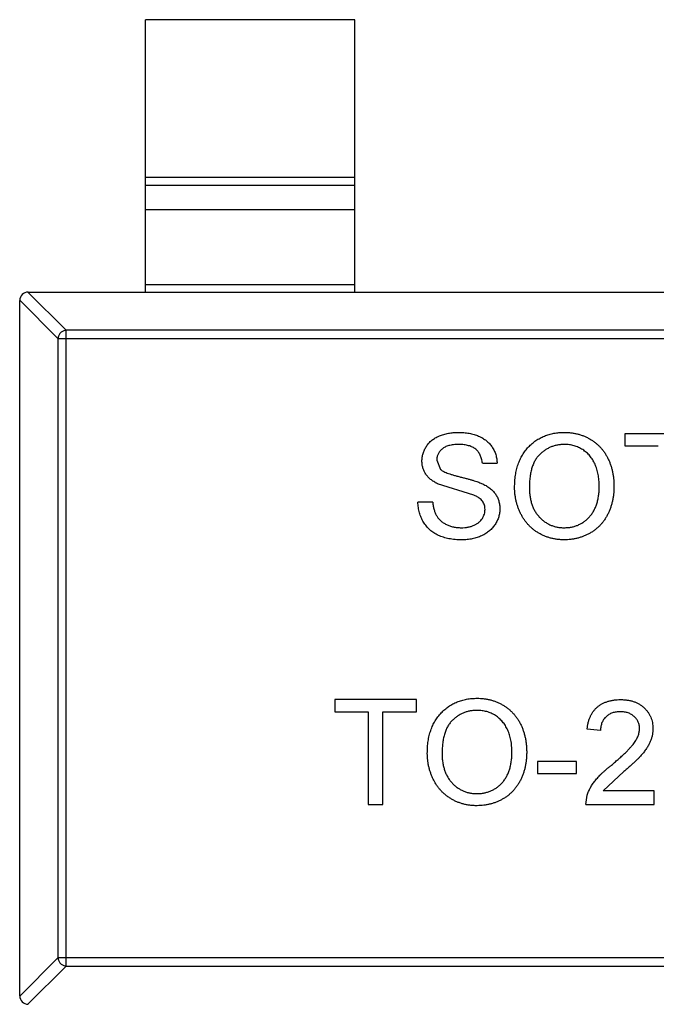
# Model space of a CAD drawing. Header units: inches. Extents: x -39 to 331, y -154 to 45.
# Tile 77 of 120: x 269.49 to 271.01, y -91.5 to -89.15. Entities that reach past the tile are written whole.
import ezdxf

# ---------------------------------------------------------------- set-up
doc = ezdxf.new("R2010")
doc.units = ezdxf.units.IN
doc.header["$LTSCALE"] = 1.21
doc.header["$MEASUREMENT"] = 0
doc.layers.get('0').update_dxf_attribs({"linetype": 'CONTINUOUS'})

msp = doc.modelspace()

# ---------------------------------------------------------------- linework, layer by layer
at = {"color": 6, "linetype": 'Continuous'}
for p, q in [((270.2873, -89.1549), (269.7873, -89.1549)), ((269.7873, -89.8049), (269.7873, -89.1549)), ((270.2873, -89.8049), (270.2873, -89.1549)), ((269.7873, -89.531), (270.2873, -89.531)), ((270.2873, -89.5508), (269.7873, -89.5508)), ((270.2873, -89.6089), (269.7873, -89.6089)), ((269.7873, -89.7871), (270.2873, -89.7871)), ((269.507, -89.8049), (269.5984, -89.8963)), ((269.5073, -89.8049), (272.4673, -89.8049)), ((269.5787, -89.916), (269.4873, -89.8246)), ((269.4873, -91.4849), (269.4873, -89.8249)), ((272.3762, -89.8963), (269.5984, -89.8963)), ((269.5984, -91.4135), (269.5984, -89.8963)), ((269.5787, -89.916), (272.3959, -89.916)), ((269.5787, -89.916), (269.5787, -91.3938)), ((271.1268, -90.1431), (270.9313, -90.1431)), ((270.9313, -90.1431), (270.9313, -90.1719)), ((270.9313, -90.1719), (271.0114, -90.1719)), ((270.4825, -90.206), (270.4915, -90.2281)), ((270.5915, -90.2136), (270.6268, -90.2136)), ((270.5713, -90.2901), (270.4842, -90.2624)), ((270.4729, -90.3065), (270.4377, -90.3065)), ((270.4345, -90.7777), (270.239, -90.7777)), ((270.239, -90.7777), (270.239, -90.8065)), ((270.4345, -90.8065), (270.4345, -90.7777)), ((270.239, -90.8065), (270.3191, -90.8065)), ((270.3191, -90.8065), (270.3191, -91.0277)), ((270.3543, -90.8065), (270.4345, -90.8065)), ((270.3543, -91.0277), (270.3543, -90.8065)), ((270.8736, -90.8514), (270.8415, -90.8482)), ((270.8159, -90.9251), (270.7229, -90.9251)), ((270.7229, -90.9251), (270.7229, -90.954)), ((270.8159, -90.954), (270.8159, -90.9251)), ((270.7229, -90.954), (270.8159, -90.954)), ((270.9292, -90.9493), (270.8795, -90.9956)), ((270.8383, -91.0277), (270.8417, -91.0054)), ((271.0018, -90.9956), (270.8795, -90.9956)), ((271.0018, -91.0277), (271.0018, -90.9956)), ((270.3191, -91.0277), (270.3543, -91.0277)), ((270.8383, -91.0277), (271.0018, -91.0277)), ((269.4873, -91.4852), (269.5787, -91.3938)), ((269.5984, -91.4135), (269.507, -91.5049)), ((272.3959, -91.3938), (269.5787, -91.3938)), ((269.5984, -91.4135), (272.3762, -91.4135))]:
    msp.add_line(p, q, dxfattribs=at)
for centre, start, end in [((269.5073, -89.8249), 90, 180), ((269.5073, -91.4849), 180, 270)]:
    msp.add_arc(centre, 0.02, start, end, dxfattribs=at)
for points, knots in [([(269.5984, -89.8963), (269.5959, -89.8964), (269.5908, -89.8975), (269.5844, -89.9019), (269.58, -89.9084), (269.5788, -89.9135), (269.5787, -89.916)], [0, 0, 0, 0, 0.249032, 0.5, 0.750968, 1, 1, 1, 1]), ([(270.4473, -90.2083), (270.4474, -90.2052), (270.4476, -90.1991), (270.4497, -90.19), (270.4531, -90.1813), (270.4569, -90.1744), (270.4606, -90.1692), (270.4637, -90.1654), (270.4672, -90.1619), (270.4709, -90.1587), (270.4749, -90.1557), (270.4792, -90.1529), (270.4839, -90.1505), (270.4905, -90.1475), (270.4993, -90.1444), (270.5104, -90.1418), (270.5221, -90.1402), (270.53, -90.14), (270.5341, -90.1399)], [0, 0, 0, 0, 0.074995, 0.149165, 0.223664, 0.300412, 0.33957, 0.378921, 0.418096, 0.45823, 0.498427, 0.539708, 0.582216, 0.625824, 0.715481, 0.807384, 0.901634, 1, 1, 1, 1]), ([(270.5341, -90.1399), (270.5385, -90.14), (270.5472, -90.1402), (270.5598, -90.1418), (270.5715, -90.1446), (270.5807, -90.1478), (270.5875, -90.151), (270.5923, -90.1535), (270.5968, -90.1564), (270.601, -90.1596), (270.6049, -90.1629), (270.6084, -90.1666), (270.6118, -90.1705), (270.6157, -90.1761), (270.6199, -90.1834), (270.6235, -90.193), (270.626, -90.2031), (270.6265, -90.21), (270.6268, -90.2136)], [0, 0, 0, 0, 0.100475, 0.195644, 0.286083, 0.372983, 0.415026, 0.456052, 0.495939, 0.535566, 0.574087, 0.612519, 0.651081, 0.689513, 0.766237, 0.84235, 0.919974, 1, 1, 1, 1]), ([(270.6684, -90.2714), (270.6685, -90.2664), (270.6687, -90.2566), (270.6703, -90.2424), (270.6728, -90.229), (270.6765, -90.2165), (270.6812, -90.2047), (270.6868, -90.1938), (270.6937, -90.1838), (270.7014, -90.1746), (270.71, -90.1665), (270.7192, -90.1593), (270.7291, -90.1533), (270.7395, -90.1484), (270.7506, -90.1445), (270.7623, -90.1419), (270.7745, -90.1402), (270.7829, -90.14), (270.7872, -90.1399)], [0, 0, 0, 0, 0.075226, 0.146575, 0.2145, 0.27953, 0.342403, 0.403496, 0.463762, 0.523864, 0.583252, 0.641302, 0.698898, 0.756295, 0.814628, 0.874325, 0.935783, 1, 1, 1, 1]), ([(270.7872, -90.1399), (270.79, -90.1399), (270.7956, -90.14), (270.8039, -90.1408), (270.812, -90.1421), (270.8198, -90.1439), (270.8275, -90.1462), (270.8349, -90.149), (270.8421, -90.1524), (270.8491, -90.1562), (270.8558, -90.1605), (270.8621, -90.1652), (270.868, -90.1704), (270.8735, -90.1758), (270.8785, -90.1818), (270.8832, -90.1881), (270.8874, -90.1949), (270.8912, -90.202), (270.8946, -90.2094), (270.8975, -90.2172), (270.9, -90.2251), (270.9021, -90.2333), (270.9036, -90.2418), (270.9048, -90.2504), (270.9054, -90.2594), (270.9056, -90.2654), (270.9056, -90.2685)], [0, 0, 0, 0, 0.043099, 0.085587, 0.126908, 0.167967, 0.20845, 0.249025, 0.289281, 0.33001, 0.370598, 0.410466, 0.450033, 0.489688, 0.529116, 0.569037, 0.609703, 0.650759, 0.692509, 0.734219, 0.776707, 0.819552, 0.863351, 0.907839, 0.953334, 1, 1, 1, 1]), ([(270.5355, -90.1687), (270.5333, -90.1687), (270.529, -90.1688), (270.5227, -90.1693), (270.517, -90.1702), (270.5117, -90.1714), (270.5069, -90.1729), (270.5025, -90.1747), (270.4986, -90.177), (270.4952, -90.1796), (270.4922, -90.1824), (270.4896, -90.1854), (270.4874, -90.1884), (270.4856, -90.1917), (270.4842, -90.1951), (270.4833, -90.1986), (270.4826, -90.2023), (270.4826, -90.2047), (270.4825, -90.206)], [0, 0, 0, 0, 0.091511, 0.177143, 0.257108, 0.331198, 0.400592, 0.465625, 0.526973, 0.585443, 0.641399, 0.695044, 0.746782, 0.796959, 0.847545, 0.897439, 0.947649, 1, 1, 1, 1]), ([(270.5915, -90.2136), (270.5913, -90.2118), (270.5909, -90.2083), (270.5898, -90.2032), (270.5882, -90.1985), (270.5865, -90.1941), (270.5843, -90.1901), (270.5818, -90.1864), (270.5789, -90.183), (270.5756, -90.18), (270.572, -90.1773), (270.568, -90.175), (270.5635, -90.1731), (270.5587, -90.1715), (270.5535, -90.1702), (270.5478, -90.1693), (270.5418, -90.1688), (270.5376, -90.1688), (270.5355, -90.1687)], [0, 0, 0, 0, 0.067155, 0.131403, 0.192732, 0.251253, 0.307704, 0.362699, 0.417778, 0.472304, 0.527873, 0.58523, 0.645057, 0.707952, 0.774434, 0.84494, 0.920404, 1, 1, 1, 1]), ([(270.7874, -90.1687), (270.7846, -90.1688), (270.779, -90.1689), (270.7709, -90.1701), (270.763, -90.1719), (270.7554, -90.1745), (270.7482, -90.1779), (270.7412, -90.182), (270.7346, -90.1868), (270.7282, -90.1924), (270.7223, -90.1988), (270.7173, -90.2063), (270.7131, -90.2149), (270.7096, -90.2243), (270.7069, -90.2348), (270.7051, -90.2462), (270.7039, -90.2587), (270.7038, -90.2673), (270.7037, -90.2718)], [0, 0, 0, 0, 0.055943, 0.110382, 0.164048, 0.216759, 0.269601, 0.323009, 0.377581, 0.433449, 0.490922, 0.550625, 0.613117, 0.679861, 0.751358, 0.828261, 0.910795, 1, 1, 1, 1]), ([(270.8704, -90.2682), (270.8703, -90.2657), (270.8703, -90.2609), (270.8697, -90.2537), (270.869, -90.2468), (270.8679, -90.2401), (270.8664, -90.2337), (270.8648, -90.2275), (270.8627, -90.2215), (270.8604, -90.2158), (270.8577, -90.2103), (270.8548, -90.2052), (270.8515, -90.2004), (270.848, -90.1958), (270.8441, -90.1917), (270.84, -90.1878), (270.8356, -90.1843), (270.8309, -90.181), (270.826, -90.1781), (270.8209, -90.1756), (270.8157, -90.1734), (270.8103, -90.1718), (270.8048, -90.1704), (270.7991, -90.1694), (270.7933, -90.1688), (270.7894, -90.1687), (270.7874, -90.1687)], [0, 0, 0, 0, 0.050852, 0.099752, 0.147438, 0.194086, 0.239171, 0.28334, 0.326577, 0.368936, 0.410572, 0.451051, 0.490877, 0.530044, 0.568937, 0.607578, 0.64642, 0.685679, 0.724799, 0.763513, 0.802173, 0.84074, 0.879649, 0.919071, 0.959098, 1, 1, 1, 1]), ([(270.4842, -90.2624), (270.4813, -90.2608), (270.4756, -90.2577), (270.4679, -90.2522), (270.4615, -90.2461), (270.4563, -90.2394), (270.4522, -90.2323), (270.4494, -90.2246), (270.4476, -90.2166), (270.4474, -90.2111), (270.4473, -90.2083)], [0, 0, 0, 0, 0.144805, 0.279512, 0.406394, 0.527502, 0.645393, 0.761885, 0.878942, 1, 1, 1, 1]), ([(270.4915, -90.2281), (270.4924, -90.2288), (270.4943, -90.2305), (270.4979, -90.2326), (270.5023, -90.2348), (270.5076, -90.237), (270.5138, -90.2392), (270.5209, -90.2414), (270.5288, -90.2437), (270.5374, -90.2458), (270.5461, -90.248), (270.5544, -90.2502), (270.562, -90.2522), (270.5689, -90.2542), (270.5751, -90.2561), (270.5806, -90.2581), (270.5855, -90.2598), (270.5884, -90.2611), (270.5898, -90.2617)], [0, 0, 0, 0, 0.032743, 0.07241, 0.119611, 0.174673, 0.237345, 0.308352, 0.38763, 0.474784, 0.563332, 0.645136, 0.720203, 0.789134, 0.851497, 0.907331, 0.956969, 1, 1, 1, 1]), ([(270.5898, -90.2617), (270.5916, -90.2625), (270.5951, -90.2641), (270.6001, -90.2669), (270.6048, -90.2698), (270.6091, -90.2728), (270.613, -90.2761), (270.6166, -90.2795), (270.6198, -90.2831), (270.6226, -90.2869), (270.6251, -90.2907), (270.6273, -90.2948), (270.6291, -90.299), (270.6306, -90.3033), (270.6317, -90.3078), (270.6326, -90.3125), (270.6331, -90.3172), (270.6332, -90.3205), (270.6332, -90.3221)], [0, 0, 0, 0, 0.074931, 0.147078, 0.216364, 0.282503, 0.346688, 0.408836, 0.469262, 0.528432, 0.587001, 0.644416, 0.702189, 0.759767, 0.81849, 0.877633, 0.93802, 1, 1, 1, 1]), ([(270.787, -90.3963), (270.7842, -90.3962), (270.7785, -90.3961), (270.7701, -90.3953), (270.7618, -90.394), (270.7539, -90.3922), (270.7462, -90.3898), (270.7387, -90.3868), (270.7314, -90.3834), (270.7244, -90.3795), (270.7177, -90.3751), (270.7115, -90.3703), (270.7056, -90.3651), (270.7002, -90.3594), (270.6951, -90.3535), (270.6905, -90.3471), (270.6863, -90.3404), (270.6826, -90.3332), (270.6792, -90.3259), (270.6764, -90.3184), (270.6739, -90.3109), (270.6719, -90.3032), (270.6704, -90.2953), (270.6693, -90.2875), (270.6685, -90.2794), (270.6685, -90.2741), (270.6684, -90.2714)], [0, 0, 0, 0, 0.044697, 0.088534, 0.131409, 0.173814, 0.215715, 0.257247, 0.298848, 0.340604, 0.382029, 0.42297, 0.463632, 0.504048, 0.544591, 0.584964, 0.626265, 0.667979, 0.709943, 0.751382, 0.792619, 0.833948, 0.875008, 0.916446, 0.957907, 1, 1, 1, 1]), ([(270.7037, -90.2718), (270.7037, -90.2754), (270.7039, -90.2824), (270.7051, -90.2927), (270.7069, -90.3024), (270.7094, -90.3115), (270.7128, -90.32), (270.7168, -90.3279), (270.7217, -90.3352), (270.7272, -90.3419), (270.7333, -90.3479), (270.7399, -90.3531), (270.7468, -90.3575), (270.7541, -90.3611), (270.7617, -90.364), (270.7698, -90.366), (270.7782, -90.3672), (270.784, -90.3674), (270.7869, -90.3674)], [0, 0, 0, 0, 0.075964, 0.148125, 0.217201, 0.2833, 0.347202, 0.4093, 0.470426, 0.531588, 0.591739, 0.650258, 0.707303, 0.764208, 0.821148, 0.879119, 0.938423, 1, 1, 1, 1]), ([(270.7869, -90.3674), (270.7899, -90.3673), (270.7957, -90.3672), (270.8042, -90.366), (270.8124, -90.3639), (270.8201, -90.3611), (270.8274, -90.3574), (270.8344, -90.353), (270.8409, -90.3477), (270.847, -90.3417), (270.8525, -90.3348), (270.8573, -90.3273), (270.8613, -90.3191), (270.8647, -90.3103), (270.8672, -90.3007), (270.8691, -90.2904), (270.8702, -90.2795), (270.8703, -90.2721), (270.8704, -90.2682)], [0, 0, 0, 0, 0.061055, 0.119545, 0.176806, 0.232956, 0.288583, 0.344667, 0.401662, 0.46054, 0.520477, 0.581213, 0.643431, 0.707961, 0.775371, 0.846414, 0.921152, 1, 1, 1, 1]), ([(270.9056, -90.2685), (270.9056, -90.2716), (270.9055, -90.2777), (270.9048, -90.2868), (270.9035, -90.2956), (270.9019, -90.3042), (270.8997, -90.3125), (270.8972, -90.3206), (270.894, -90.3284), (270.8905, -90.3359), (270.8865, -90.3431), (270.8821, -90.3499), (270.8773, -90.3562), (270.8721, -90.3621), (270.8665, -90.3675), (270.8604, -90.3725), (270.8541, -90.3771), (270.8473, -90.3811), (270.8402, -90.3846), (270.833, -90.3877), (270.8257, -90.3904), (270.8182, -90.3926), (270.8106, -90.3942), (270.8029, -90.3954), (270.795, -90.3961), (270.7897, -90.3962), (270.787, -90.3963)], [0, 0, 0, 0, 0.04756, 0.093962, 0.139112, 0.183626, 0.227457, 0.270703, 0.313611, 0.35626, 0.398366, 0.439557, 0.480045, 0.519888, 0.559658, 0.599421, 0.639208, 0.679668, 0.72002, 0.759859, 0.79956, 0.839199, 0.878956, 0.918794, 0.959083, 1, 1, 1, 1]), ([(270.5424, -90.3963), (270.5397, -90.3962), (270.5343, -90.3962), (270.5265, -90.3957), (270.519, -90.3949), (270.5118, -90.3938), (270.505, -90.3922), (270.4985, -90.3904), (270.4923, -90.3884), (270.4865, -90.3859), (270.481, -90.3831), (270.4758, -90.38), (270.4709, -90.3765), (270.4664, -90.3727), (270.462, -90.3686), (270.4581, -90.3641), (270.4544, -90.3593), (270.4511, -90.3542), (270.4481, -90.3489), (270.4454, -90.3434), (270.4431, -90.3376), (270.4413, -90.3317), (270.4398, -90.3257), (270.4387, -90.3195), (270.4379, -90.3131), (270.4378, -90.3087), (270.4377, -90.3065)], [0, 0, 0, 0, 0.052493, 0.102825, 0.151397, 0.198033, 0.242876, 0.285999, 0.327849, 0.368395, 0.407852, 0.446838, 0.485166, 0.523341, 0.561602, 0.59992, 0.638496, 0.677791, 0.71729, 0.756605, 0.796068, 0.835886, 0.875714, 0.916263, 0.95776, 1, 1, 1, 1]), ([(270.4729, -90.3065), (270.4733, -90.3097), (270.4741, -90.3158), (270.4761, -90.3244), (270.4788, -90.3321), (270.4822, -90.3391), (270.4866, -90.3453), (270.4919, -90.3508), (270.4983, -90.3556), (270.5055, -90.3598), (270.5136, -90.3632), (270.5223, -90.3657), (270.5314, -90.3671), (270.5376, -90.3673), (270.5408, -90.3674)], [0, 0, 0, 0, 0.093796, 0.180188, 0.260363, 0.334847, 0.407093, 0.481448, 0.559271, 0.64227, 0.728586, 0.815978, 0.906035, 1, 1, 1, 1]), ([(270.5979, -90.3238), (270.5978, -90.322), (270.5977, -90.3185), (270.5966, -90.3133), (270.5946, -90.3086), (270.5919, -90.3042), (270.5882, -90.3001), (270.5836, -90.2963), (270.5778, -90.2929), (270.5735, -90.291), (270.5713, -90.2901)], [0, 0, 0, 0, 0.117768, 0.230176, 0.339843, 0.450625, 0.566943, 0.696021, 0.839438, 1, 1, 1, 1]), ([(270.5408, -90.3674), (270.5437, -90.3674), (270.5492, -90.3673), (270.5571, -90.366), (270.5646, -90.3643), (270.5715, -90.3617), (270.5778, -90.3585), (270.5832, -90.3546), (270.5879, -90.3503), (270.5915, -90.3453), (270.5943, -90.3401), (270.5964, -90.3348), (270.5977, -90.3293), (270.5978, -90.3256), (270.5979, -90.3238)], [0, 0, 0, 0, 0.105584, 0.205868, 0.300947, 0.393002, 0.480949, 0.562874, 0.641461, 0.717742, 0.791772, 0.862716, 0.931777, 1, 1, 1, 1]), ([(270.6332, -90.3221), (270.6331, -90.3254), (270.6328, -90.3319), (270.6306, -90.3414), (270.6271, -90.3507), (270.6229, -90.358), (270.6191, -90.3637), (270.6158, -90.3677), (270.6122, -90.3714), (270.6083, -90.375), (270.6041, -90.3783), (270.5996, -90.3813), (270.5948, -90.3841), (270.588, -90.3875), (270.5789, -90.3911), (270.5673, -90.394), (270.5551, -90.396), (270.5467, -90.3962), (270.5424, -90.3963)], [0, 0, 0, 0, 0.074816, 0.148535, 0.223872, 0.301297, 0.340894, 0.38034, 0.420127, 0.45995, 0.500831, 0.541907, 0.584439, 0.62808, 0.717267, 0.80786, 0.901925, 1, 1, 1, 1]), ([(270.4601, -90.906), (270.4602, -90.901), (270.4604, -90.8912), (270.4619, -90.877), (270.4645, -90.8636), (270.4682, -90.8511), (270.4728, -90.8394), (270.4785, -90.8284), (270.4853, -90.8184), (270.4931, -90.8093), (270.5017, -90.8011), (270.5109, -90.7939), (270.5207, -90.7879), (270.5312, -90.783), (270.5423, -90.7792), (270.5539, -90.7765), (270.5662, -90.7748), (270.5746, -90.7746), (270.5788, -90.7745)], [0, 0, 0, 0, 0.075226, 0.146575, 0.2145, 0.27953, 0.342403, 0.403496, 0.463762, 0.523864, 0.583252, 0.641302, 0.698898, 0.756295, 0.814628, 0.874325, 0.935783, 1, 1, 1, 1]), ([(270.5788, -90.7745), (270.5817, -90.7745), (270.5873, -90.7746), (270.5956, -90.7754), (270.6036, -90.7767), (270.6115, -90.7785), (270.6191, -90.7808), (270.6266, -90.7836), (270.6338, -90.787), (270.6408, -90.7908), (270.6475, -90.7951), (270.6538, -90.7998), (270.6596, -90.805), (270.6652, -90.8104), (270.6702, -90.8164), (270.6749, -90.8227), (270.6791, -90.8295), (270.6829, -90.8366), (270.6863, -90.844), (270.6892, -90.8518), (270.6917, -90.8597), (270.6938, -90.8679), (270.6953, -90.8764), (270.6965, -90.8851), (270.6971, -90.894), (270.6972, -90.9), (270.6973, -90.9031)], [0, 0, 0, 0, 0.043099, 0.085587, 0.126908, 0.167967, 0.20845, 0.249025, 0.289281, 0.33001, 0.370598, 0.410466, 0.450033, 0.489688, 0.529116, 0.569037, 0.609703, 0.650759, 0.692509, 0.734219, 0.776707, 0.819552, 0.863351, 0.907839, 0.953334, 1, 1, 1, 1]), ([(270.8415, -90.8482), (270.8418, -90.8454), (270.8425, -90.84), (270.8441, -90.8321), (270.8463, -90.8248), (270.849, -90.8179), (270.8523, -90.8116), (270.8561, -90.8057), (270.8606, -90.8004), (270.8655, -90.7956), (270.8709, -90.7914), (270.8769, -90.7877), (270.8832, -90.7846), (270.8901, -90.7821), (270.8973, -90.7801), (270.905, -90.7787), (270.9132, -90.7779), (270.9188, -90.7777), (270.9216, -90.7777)], [0, 0, 0, 0, 0.070675, 0.137493, 0.201473, 0.262869, 0.32255, 0.380737, 0.43822, 0.495487, 0.553484, 0.611346, 0.670644, 0.731587, 0.794183, 0.859445, 0.928208, 1, 1, 1, 1]), ([(270.9216, -90.7777), (270.9245, -90.7777), (270.9302, -90.7778), (270.9384, -90.7788), (270.9461, -90.7803), (270.9534, -90.7825), (270.9603, -90.7853), (270.9666, -90.7887), (270.9725, -90.7928), (270.9779, -90.7974), (270.9827, -90.8025), (270.987, -90.8079), (270.9905, -90.8137), (270.9935, -90.8197), (270.9958, -90.826), (270.9974, -90.8326), (270.9984, -90.8396), (270.9985, -90.8443), (270.9986, -90.8467)], [0, 0, 0, 0, 0.074712, 0.145539, 0.213339, 0.278615, 0.342094, 0.40389, 0.465063, 0.526577, 0.587328, 0.64638, 0.704345, 0.761672, 0.819418, 0.878039, 0.937796, 1, 1, 1, 1]), ([(270.579, -90.8033), (270.5762, -90.8034), (270.5707, -90.8035), (270.5625, -90.8047), (270.5547, -90.8065), (270.5471, -90.8091), (270.5398, -90.8125), (270.5329, -90.8166), (270.5262, -90.8214), (270.5199, -90.827), (270.514, -90.8334), (270.509, -90.841), (270.5048, -90.8495), (270.5013, -90.8589), (270.4986, -90.8694), (270.4967, -90.8809), (270.4956, -90.8933), (270.4954, -90.9019), (270.4954, -90.9064)], [0, 0, 0, 0, 0.055943, 0.110382, 0.164048, 0.216759, 0.269601, 0.323009, 0.377581, 0.433449, 0.490922, 0.550625, 0.613117, 0.679861, 0.751358, 0.828261, 0.910795, 1, 1, 1, 1]), ([(270.662, -90.9028), (270.662, -90.9004), (270.662, -90.8955), (270.6614, -90.8884), (270.6607, -90.8814), (270.6596, -90.8747), (270.6581, -90.8683), (270.6565, -90.8621), (270.6544, -90.8561), (270.652, -90.8504), (270.6494, -90.845), (270.6464, -90.8398), (270.6432, -90.835), (270.6397, -90.8305), (270.6358, -90.8263), (270.6317, -90.8224), (270.6272, -90.8189), (270.6226, -90.8156), (270.6177, -90.8127), (270.6126, -90.8102), (270.6074, -90.808), (270.602, -90.8064), (270.5965, -90.805), (270.5908, -90.804), (270.585, -90.8035), (270.581, -90.8034), (270.579, -90.8033)], [0, 0, 0, 0, 0.050852, 0.099752, 0.147438, 0.194086, 0.239171, 0.28334, 0.326577, 0.368936, 0.410572, 0.451051, 0.490877, 0.530044, 0.568937, 0.607578, 0.64642, 0.685679, 0.724799, 0.763513, 0.802173, 0.84074, 0.879649, 0.919071, 0.959098, 1, 1, 1, 1]), ([(270.9209, -90.8065), (270.9192, -90.8066), (270.9158, -90.8066), (270.9108, -90.8072), (270.9061, -90.8081), (270.9017, -90.8094), (270.8975, -90.8111), (270.8936, -90.8132), (270.8899, -90.8156), (270.8865, -90.8184), (270.8835, -90.8215), (270.8808, -90.8249), (270.8787, -90.8286), (270.8768, -90.8326), (270.8754, -90.8369), (270.8743, -90.8415), (270.8737, -90.8464), (270.8736, -90.8497), (270.8736, -90.8514)], [0, 0, 0, 0, 0.070696, 0.138358, 0.20337, 0.2657, 0.327256, 0.386512, 0.445858, 0.505173, 0.56378, 0.622343, 0.680824, 0.739795, 0.800801, 0.864239, 0.930631, 1, 1, 1, 1]), ([(270.9665, -90.847), (270.9665, -90.8456), (270.9664, -90.8428), (270.9658, -90.8388), (270.9649, -90.8349), (270.9634, -90.8312), (270.9617, -90.8277), (270.9594, -90.8244), (270.9569, -90.8212), (270.9539, -90.8182), (270.9507, -90.8154), (270.9471, -90.8131), (270.9434, -90.811), (270.9394, -90.8093), (270.9351, -90.8081), (270.9306, -90.8072), (270.9258, -90.8066), (270.9226, -90.8066), (270.9209, -90.8065)], [0, 0, 0, 0, 0.061762, 0.121174, 0.179421, 0.236843, 0.294322, 0.353191, 0.412721, 0.474522, 0.537057, 0.599591, 0.662367, 0.725246, 0.790316, 0.857724, 0.927232, 1, 1, 1, 1]), ([(270.8993, -90.9342), (270.9025, -90.9315), (270.9087, -90.9263), (270.9175, -90.9185), (270.9255, -90.9113), (270.9326, -90.9046), (270.9388, -90.8983), (270.9443, -90.8926), (270.949, -90.8873), (270.9529, -90.8824), (270.9561, -90.8778), (270.9589, -90.8733), (270.9612, -90.8688), (270.9631, -90.8644), (270.9647, -90.86), (270.9657, -90.8556), (270.9664, -90.8513), (270.9665, -90.8484), (270.9665, -90.847)], [0, 0, 0, 0, 0.11141, 0.214526, 0.309417, 0.396087, 0.474284, 0.544374, 0.60642, 0.660582, 0.709794, 0.756451, 0.800767, 0.843168, 0.884295, 0.923885, 0.962359, 1, 1, 1, 1]), ([(270.9986, -90.8467), (270.9985, -90.8492), (270.9984, -90.8541), (270.9973, -90.8615), (270.9954, -90.8688), (270.993, -90.8762), (270.9897, -90.8835), (270.9854, -90.8911), (270.9802, -90.8987), (270.9752, -90.9053), (270.9705, -90.9107), (270.9664, -90.9152), (270.9616, -90.92), (270.9563, -90.9252), (270.9503, -90.9307), (270.9438, -90.9367), (270.9367, -90.9428), (270.9318, -90.9471), (270.9292, -90.9493)], [0, 0, 0, 0, 0.057945, 0.116018, 0.174826, 0.234683, 0.296827, 0.364061, 0.436192, 0.51426, 0.556976, 0.604856, 0.657675, 0.715751, 0.77884, 0.847501, 0.921228, 1, 1, 1, 1]), ([(270.5787, -91.0309), (270.5758, -91.0308), (270.5701, -91.0308), (270.5617, -91.0299), (270.5535, -91.0286), (270.5455, -91.0268), (270.5378, -91.0244), (270.5303, -91.0214), (270.523, -91.0181), (270.5161, -91.0141), (270.5094, -91.0097), (270.5031, -91.0049), (270.4972, -90.9997), (270.4919, -90.994), (270.4868, -90.9881), (270.4822, -90.9817), (270.478, -90.975), (270.4743, -90.9678), (270.4709, -90.9605), (270.4681, -90.953), (270.4656, -90.9455), (270.4636, -90.9378), (270.462, -90.93), (270.461, -90.9221), (270.4602, -90.9141), (270.4601, -90.9087), (270.4601, -90.906)], [0, 0, 0, 0, 0.044697, 0.088534, 0.131409, 0.173814, 0.215715, 0.257247, 0.298848, 0.340604, 0.382029, 0.42297, 0.463632, 0.504048, 0.544591, 0.584964, 0.626265, 0.667979, 0.709943, 0.751382, 0.792619, 0.833948, 0.875008, 0.916446, 0.957907, 1, 1, 1, 1]), ([(270.4954, -90.9064), (270.4954, -90.91), (270.4955, -90.917), (270.4967, -90.9273), (270.4986, -90.937), (270.5011, -90.9461), (270.5045, -90.9546), (270.5085, -90.9625), (270.5134, -90.9698), (270.5189, -90.9765), (270.525, -90.9825), (270.5315, -90.9878), (270.5385, -90.9921), (270.5457, -90.9958), (270.5534, -90.9986), (270.5615, -91.0006), (270.5699, -91.0018), (270.5756, -91.002), (270.5785, -91.002)], [0, 0, 0, 0, 0.075964, 0.148125, 0.217201, 0.2833, 0.347202, 0.4093, 0.470426, 0.531588, 0.591739, 0.650258, 0.707303, 0.764208, 0.821148, 0.879119, 0.938423, 1, 1, 1, 1]), ([(270.5785, -91.002), (270.5815, -91.002), (270.5873, -91.0018), (270.5959, -91.0006), (270.604, -90.9985), (270.6118, -90.9958), (270.6191, -90.992), (270.6261, -90.9876), (270.6325, -90.9823), (270.6387, -90.9763), (270.6441, -90.9694), (270.649, -90.962), (270.653, -90.9537), (270.6564, -90.9449), (270.6589, -90.9353), (270.6607, -90.9251), (270.6619, -90.9142), (270.662, -90.9067), (270.662, -90.9028)], [0, 0, 0, 0, 0.061055, 0.119545, 0.176806, 0.232956, 0.288583, 0.344667, 0.401662, 0.46054, 0.520477, 0.581213, 0.643431, 0.707961, 0.775371, 0.846414, 0.921152, 1, 1, 1, 1]), ([(270.6973, -90.9031), (270.6972, -90.9062), (270.6971, -90.9123), (270.6964, -90.9214), (270.6952, -90.9302), (270.6936, -90.9388), (270.6914, -90.9471), (270.6888, -90.9552), (270.6857, -90.963), (270.6822, -90.9706), (270.6782, -90.9777), (270.6738, -90.9845), (270.6689, -90.9908), (270.6638, -90.9968), (270.6581, -91.0022), (270.6521, -91.0071), (270.6457, -91.0117), (270.6389, -91.0157), (270.6319, -91.0192), (270.6247, -91.0223), (270.6174, -91.025), (270.6099, -91.0272), (270.6023, -91.0288), (270.5946, -91.03), (270.5867, -91.0307), (270.5814, -91.0308), (270.5787, -91.0309)], [0, 0, 0, 0, 0.04756, 0.093962, 0.139112, 0.183626, 0.227457, 0.270703, 0.313611, 0.35626, 0.398366, 0.439557, 0.480045, 0.519888, 0.559658, 0.599421, 0.639208, 0.679668, 0.72002, 0.759859, 0.79956, 0.839199, 0.878956, 0.918794, 0.959083, 1, 1, 1, 1]), ([(270.8417, -91.0054), (270.8427, -91.0025), (270.8449, -90.9966), (270.8493, -90.9879), (270.8544, -90.9794), (270.8594, -90.9724), (270.864, -90.9669), (270.8679, -90.9625), (270.8721, -90.9581), (270.8768, -90.9535), (270.8818, -90.9488), (270.8873, -90.944), (270.8931, -90.9391), (270.8972, -90.9358), (270.8993, -90.9342)], [0, 0, 0, 0, 0.100388, 0.204407, 0.310686, 0.422157, 0.480685, 0.543238, 0.6095, 0.679555, 0.753841, 0.831641, 0.913813, 1, 1, 1, 1]), ([(269.5787, -91.3938), (269.5788, -91.3963), (269.58, -91.4014), (269.5844, -91.4078), (269.5908, -91.4122), (269.5959, -91.4134), (269.5984, -91.4135)], [0, 0, 0, 0, 0.249032, 0.5, 0.750968, 1, 1, 1, 1])]:
    msp.add_open_spline(points, degree=3, knots=knots, dxfattribs=at)

doc.saveas('drawing.dxf')
